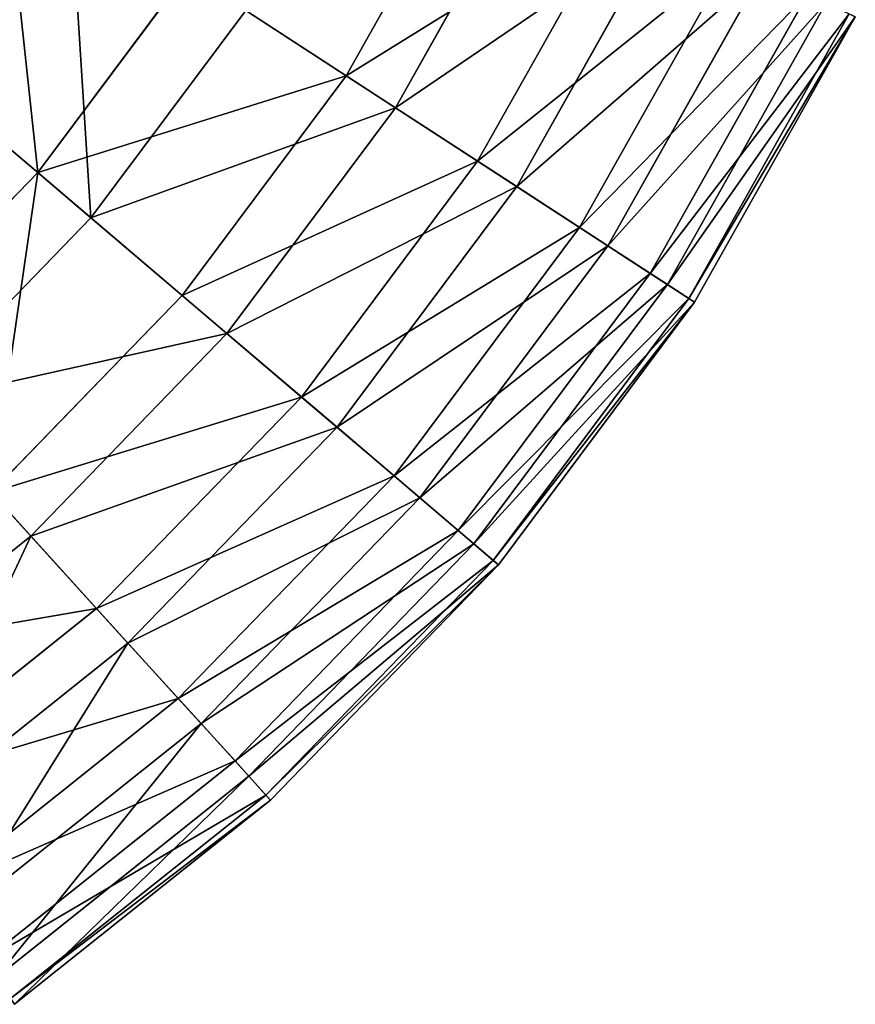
# Model space of a CAD drawing. Extents: x 1 to 133, y -12 to 0.
# Tile 140 of 256: x 21.44 to 23.4, y -10.88 to -8.57. Entities that reach past the tile are written whole.
import ezdxf

# ---------------------------------------------------------------- set-up
doc = ezdxf.new("R2010")
doc.units = 0
doc.header["$LTSCALE"] = 2.54
doc.layers.get('0').update_dxf_attribs({"color": 13, "linetype": 'CONTINUOUS'})

# ---------------------------------------------------------------- blocks, each defined once
blk = doc.blocks.new('SLING_IV_-_Z_O_ENIE16_06_B')
at = {"color": 0}
for p, q in [((22.2021, -8.6999, 3.3229), (22.5178, -8.1393, 3.3229)), ((22.2021, -8.6999, 3.3229), (22.5178, -8.1393, 3.3229)), ((22.3175, -8.775, 9.672), (22.6418, -8.199, 9.672)), ((22.3175, -8.775, 9.672), (22.6418, -8.199, 9.672)), ((22.5101, -8.9004, 3.9687), (22.8489, -8.2988, 3.9687)), ((22.5101, -8.9004, 3.9687), (22.8489, -8.2988, 3.9687)), ((22.6017, -8.96, 9.0109), (22.9474, -8.3462, 9.0109)), ((22.6017, -8.96, 9.0109), (22.9474, -8.3462, 9.0109)), ((22.7489, -9.0558, 4.6551), (23.1056, -8.4224, 4.6551)), ((22.7489, -9.0558, 4.6551), (23.1056, -8.4224, 4.6551)), ((21.4787, -8.9273, 2.7275), (21.8295, -8.4573, 2.7275)), ((21.4787, -8.9273, 2.7275), (21.8295, -8.4573, 2.7275)), ((21.8295, -8.4573, 2.7275), (22.2021, -8.6999, 3.3229)), ((21.8295, -8.4573, 2.7275), (22.2021, -8.6999, 3.3229)), ((22.8154, -9.0991, 8.3129), (23.1771, -8.4568, 8.3129)), ((22.8154, -9.0991, 8.3129), (23.1771, -8.4568, 8.3129)), ((22.9147, -9.1638, 5.3713), (23.2839, -8.5082, 5.3713)), ((22.9147, -9.1638, 5.3713), (23.2839, -8.5082, 5.3713)), ((22.955, -9.19, 7.5887), (23.3272, -8.5291, 7.5887)), ((22.955, -9.19, 7.5887), (23.3272, -8.5291, 7.5887)), ((21.6036, -9.0336, 10.2862), (21.9669, -8.5468, 10.2862)), ((21.6036, -9.0336, 10.2862), (21.9669, -8.5468, 10.2862)), ((22.3175, -8.775, 9.672), (21.9669, -8.5468, 10.2862)), ((22.3175, -8.775, 9.672), (21.9669, -8.5468, 10.2862)), ((23.0051, -9.2226, 6.1066), (23.381, -8.555, 6.1066)), ((23.0051, -9.2226, 6.1066), (23.381, -8.555, 6.1066)), ((23.0186, -9.2314, 6.8495), (23.3956, -8.562, 6.8495)), ((23.0186, -9.2314, 6.8495), (23.3956, -8.562, 6.8495)), ((21.0868, -8.5936, 2.1915), (21.4787, -8.9273, 2.7275)), ((21.0868, -8.5936, 2.1915), (21.4787, -8.9273, 2.7275)), ((21.8172, -9.2155, 3.3229), (22.2021, -8.6999, 3.3229)), ((21.8172, -9.2155, 3.3229), (22.2021, -8.6999, 3.3229)), ((22.2021, -8.6999, 3.3229), (22.5101, -8.9004, 3.9687)), ((22.2021, -8.6999, 3.3229), (22.5101, -8.9004, 3.9687)), ((21.6036, -9.0336, 10.2862), (21.2297, -8.7153, 10.8439)), ((21.6036, -9.0336, 10.2862), (21.2297, -8.7153, 10.8439)), ((21.9221, -9.3047, 9.672), (22.3175, -8.775, 9.672)), ((21.9221, -9.3047, 9.672), (22.3175, -8.775, 9.672)), ((22.6017, -8.96, 9.0109), (22.3175, -8.775, 9.672)), ((22.6017, -8.96, 9.0109), (22.3175, -8.775, 9.672)), ((22.0971, -9.4537, 3.9687), (22.5101, -8.9004, 3.9687)), ((22.0971, -9.4537, 3.9687), (22.5101, -8.9004, 3.9687)), ((22.5101, -8.9004, 3.9687), (22.7489, -9.0558, 4.6551)), ((22.5101, -8.9004, 3.9687), (22.7489, -9.0558, 4.6551)), ((21.0708, -9.3485, 2.7275), (21.4787, -8.9273, 2.7275)), ((21.0708, -9.3485, 2.7275), (21.4787, -8.9273, 2.7275)), ((21.4787, -8.9273, 2.7275), (21.8172, -9.2155, 3.3229)), ((21.4787, -8.9273, 2.7275), (21.8172, -9.2155, 3.3229)), ((22.1804, -9.5246, 9.0109), (22.6017, -8.96, 9.0109)), ((22.1804, -9.5246, 9.0109), (22.6017, -8.96, 9.0109)), ((22.8154, -9.0991, 8.3129), (22.6017, -8.96, 9.0109)), ((22.8154, -9.0991, 8.3129), (22.6017, -8.96, 9.0109)), ((21.181, -9.4699, 10.2862), (21.6036, -9.0336, 10.2862)), ((21.181, -9.4699, 10.2862), (21.6036, -9.0336, 10.2862)), ((21.9221, -9.3047, 9.672), (21.6036, -9.0336, 10.2862)), ((21.9221, -9.3047, 9.672), (21.6036, -9.0336, 10.2862)), ((22.3141, -9.6384, 4.6551), (22.7489, -9.0558, 4.6551)), ((22.3141, -9.6384, 4.6551), (22.7489, -9.0558, 4.6551)), ((22.7489, -9.0558, 4.6551), (22.9147, -9.1638, 5.3713)), ((22.7489, -9.0558, 4.6551), (22.9147, -9.1638, 5.3713)), ((22.3745, -9.6898, 8.3129), (22.8154, -9.0991, 8.3129)), ((22.3745, -9.6898, 8.3129), (22.8154, -9.0991, 8.3129)), ((22.955, -9.19, 7.5887), (22.8154, -9.0991, 8.3129)), ((22.955, -9.19, 7.5887), (22.8154, -9.0991, 8.3129)), ((22.4647, -9.7667, 5.3713), (22.9147, -9.1638, 5.3713)), ((22.4647, -9.7667, 5.3713), (22.9147, -9.1638, 5.3713)), ((22.9147, -9.1638, 5.3713), (23.0051, -9.2226, 6.1066)), ((22.9147, -9.1638, 5.3713), (23.0051, -9.2226, 6.1066)), ((22.5013, -9.7979, 7.5887), (22.955, -9.19, 7.5887)), ((22.5013, -9.7979, 7.5887), (22.955, -9.19, 7.5887)), ((23.0186, -9.2314, 6.8495), (22.955, -9.19, 7.5887)), ((23.0186, -9.2314, 6.8495), (22.955, -9.19, 7.5887)), ((21.3697, -9.6777, 3.3229), (21.8172, -9.2155, 3.3229)), ((21.3697, -9.6777, 3.3229), (21.8172, -9.2155, 3.3229)), ((21.8172, -9.2155, 3.3229), (22.0971, -9.4537, 3.9687)), ((21.8172, -9.2155, 3.3229), (22.0971, -9.4537, 3.9687)), ((22.5468, -9.8366, 6.1066), (23.0051, -9.2226, 6.1066)), ((22.5468, -9.8366, 6.1066), (23.0051, -9.2226, 6.1066)), ((22.5591, -9.847, 6.8495), (23.0186, -9.2314, 6.8495)), ((22.5591, -9.847, 6.8495), (23.0186, -9.2314, 6.8495)), ((23.0051, -9.2226, 6.1066), (23.0186, -9.2314, 6.8495)), ((23.0051, -9.2226, 6.1066), (23.0186, -9.2314, 6.8495)), ((21.4622, -9.7796, 9.672), (21.9221, -9.3047, 9.672)), ((21.4622, -9.7796, 9.672), (21.9221, -9.3047, 9.672)), ((22.1804, -9.5246, 9.0109), (21.9221, -9.3047, 9.672)), ((22.1804, -9.5246, 9.0109), (21.9221, -9.3047, 9.672)), ((21.6168, -9.9497, 3.9687), (22.0971, -9.4537, 3.9687)), ((21.6168, -9.9497, 3.9687), (22.0971, -9.4537, 3.9687)), ((22.0971, -9.4537, 3.9687), (22.3141, -9.6384, 4.6551)), ((22.0971, -9.4537, 3.9687), (22.3141, -9.6384, 4.6551)), ((21.4622, -9.7796, 9.672), (21.181, -9.4699, 10.2862)), ((21.4622, -9.7796, 9.672), (21.181, -9.4699, 10.2862)), ((21.6903, -10.0307, 9.0109), (22.1804, -9.5246, 9.0109)), ((21.6903, -10.0307, 9.0109), (22.1804, -9.5246, 9.0109)), ((22.3745, -9.6898, 8.3129), (22.1804, -9.5246, 9.0109)), ((22.3745, -9.6898, 8.3129), (22.1804, -9.5246, 9.0109)), ((21.8083, -10.1606, 4.6551), (22.3141, -9.6384, 4.6551)), ((21.8083, -10.1606, 4.6551), (22.3141, -9.6384, 4.6551)), ((22.3141, -9.6384, 4.6551), (22.4647, -9.7667, 5.3713)), ((22.3141, -9.6384, 4.6551), (22.4647, -9.7667, 5.3713)), ((21.3697, -9.6777, 3.3229), (21.6168, -9.9497, 3.9687)), ((21.3697, -9.6777, 3.3229), (21.6168, -9.9497, 3.9687)), ((21.8616, -10.2194, 8.3129), (22.3745, -9.6898, 8.3129)), ((21.8616, -10.2194, 8.3129), (22.3745, -9.6898, 8.3129)), ((22.5013, -9.7979, 7.5887), (22.3745, -9.6898, 8.3129)), ((22.5013, -9.7979, 7.5887), (22.3745, -9.6898, 8.3129)), ((21.9413, -10.3071, 5.3713), (22.4647, -9.7667, 5.3713)), ((21.9413, -10.3071, 5.3713), (22.4647, -9.7667, 5.3713)), ((22.4647, -9.7667, 5.3713), (22.5468, -9.8366, 6.1066)), ((22.4647, -9.7667, 5.3713), (22.5468, -9.8366, 6.1066)), ((20.9454, -10.1917, 9.672), (21.4622, -9.7796, 9.672)), ((20.9454, -10.1917, 9.672), (21.4622, -9.7796, 9.672)), ((21.6903, -10.0307, 9.0109), (21.4622, -9.7796, 9.672)), ((21.6903, -10.0307, 9.0109), (21.4622, -9.7796, 9.672)), ((21.9737, -10.3427, 7.5887), (22.5013, -9.7979, 7.5887)), ((21.9737, -10.3427, 7.5887), (22.5013, -9.7979, 7.5887)), ((22.5591, -9.847, 6.8495), (22.5013, -9.7979, 7.5887)), ((22.5591, -9.847, 6.8495), (22.5013, -9.7979, 7.5887)), ((22.0138, -10.387, 6.1066), (22.5468, -9.8366, 6.1066)), ((22.0138, -10.387, 6.1066), (22.5468, -9.8366, 6.1066)), ((22.5468, -9.8366, 6.1066), (22.5591, -9.847, 6.8495)), ((22.5468, -9.8366, 6.1066), (22.5591, -9.847, 6.8495)), ((22.0247, -10.3989, 6.8495), (22.5591, -9.847, 6.8495)), ((22.0247, -10.3989, 6.8495), (22.5591, -9.847, 6.8495)), ((21.0769, -10.3802, 3.9687), (21.6168, -9.9497, 3.9687)), ((21.0769, -10.3802, 3.9687), (21.6168, -9.9497, 3.9687)), ((21.6168, -9.9497, 3.9687), (21.8083, -10.1606, 4.6551)), ((21.6168, -9.9497, 3.9687), (21.8083, -10.1606, 4.6551)), ((21.1395, -10.4699, 9.0109), (21.6903, -10.0307, 9.0109)), ((21.1395, -10.4699, 9.0109), (21.6903, -10.0307, 9.0109)), ((21.8616, -10.2194, 8.3129), (21.6903, -10.0307, 9.0109)), ((21.8616, -10.2194, 8.3129), (21.6903, -10.0307, 9.0109)), ((21.2399, -10.6139, 4.6551), (21.8083, -10.1606, 4.6551)), ((21.2399, -10.6139, 4.6551), (21.8083, -10.1606, 4.6551)), ((21.8083, -10.1606, 4.6551), (21.9413, -10.3071, 5.3713)), ((21.8083, -10.1606, 4.6551), (21.9413, -10.3071, 5.3713)), ((21.2853, -10.679, 8.3129), (21.8616, -10.2194, 8.3129)), ((21.2853, -10.679, 8.3129), (21.8616, -10.2194, 8.3129)), ((21.9737, -10.3427, 7.5887), (21.8616, -10.2194, 8.3129)), ((21.9737, -10.3427, 7.5887), (21.8616, -10.2194, 8.3129)), ((21.3531, -10.7762, 5.3713), (21.9413, -10.3071, 5.3713)), ((21.3531, -10.7762, 5.3713), (21.9413, -10.3071, 5.3713)), ((21.9413, -10.3071, 5.3713), (22.0138, -10.387, 6.1066)), ((21.9413, -10.3071, 5.3713), (22.0138, -10.387, 6.1066)), ((21.3807, -10.8157, 7.5887), (21.9737, -10.3427, 7.5887)), ((21.3807, -10.8157, 7.5887), (21.9737, -10.3427, 7.5887)), ((22.0247, -10.3989, 6.8495), (21.9737, -10.3427, 7.5887)), ((22.0247, -10.3989, 6.8495), (21.9737, -10.3427, 7.5887)), ((21.4148, -10.8646, 6.1066), (22.0138, -10.387, 6.1066)), ((21.4148, -10.8646, 6.1066), (22.0138, -10.387, 6.1066)), ((22.0138, -10.387, 6.1066), (22.0247, -10.3989, 6.8495)), ((22.0138, -10.387, 6.1066), (22.0247, -10.3989, 6.8495)), ((21.424, -10.8779, 6.8495), (22.0247, -10.3989, 6.8495)), ((21.424, -10.8779, 6.8495), (22.0247, -10.3989, 6.8495))]:
    blk.add_line(p, q, dxfattribs=at)
at = {"color": 7}
mesh = blk.add_polyface(dxfattribs=at)
corners = [(21.8295, -8.4573, 2.7275), (22.5178, -8.1393, 3.3229), (22.2021, -8.6999, 3.3229), (22.1172, -7.9464, 2.7275)]
mesh.append_faces([[corners[k] for k in face] for face in [(0, 1, 2), (1, 0, 3)]], dxfattribs={"vtx0": -1, "color": 7})
mesh = blk.add_polyface(dxfattribs=at)
corners = [(21.2297, -8.7153, 10.8439), (21.0892, -7.9755, 11.3367), (20.8061, -8.3547, 11.3367), (21.5553, -8.2789, 10.8439)]
mesh.append_faces([[corners[k] for k in face] for face in [(0, 1, 2), (1, 0, 3)]], dxfattribs={"vtx0": -1, "color": 7})
mesh = blk.add_polyface(dxfattribs=at)
corners = [(22.6418, -8.199, 9.672), (21.9669, -8.5468, 10.2862), (22.3175, -8.775, 9.672), (22.2649, -8.0175, 10.2862)]
mesh.append_faces([[corners[k] for k in face] for face in [(0, 1, 2), (1, 0, 3)]], dxfattribs={"vtx0": -1, "color": 7})
mesh = blk.add_polyface(dxfattribs=at)
corners = [(22.2021, -8.6999, 3.3229), (22.8489, -8.2988, 3.9687), (22.5101, -8.9004, 3.9687), (22.5178, -8.1393, 3.3229)]
mesh.append_faces([[corners[k] for k in face] for face in [(0, 1, 2), (1, 0, 3)]], dxfattribs={"vtx0": -1, "color": 7})
mesh = blk.add_polyface(dxfattribs=at)
corners = [(21.3981, -8.1765, 2.1915), (21.4787, -8.9273, 2.7275), (21.0868, -8.5936, 2.1915), (21.8295, -8.4573, 2.7275)]
mesh.append_faces([[corners[k] for k in face] for face in [(0, 1, 2), (1, 0, 3)]], dxfattribs={"vtx0": -1, "color": 7})
mesh = blk.add_polyface(dxfattribs=at)
corners = [(22.9474, -8.3462, 9.0109), (22.3175, -8.775, 9.672), (22.6017, -8.96, 9.0109), (22.6418, -8.199, 9.672)]
mesh.append_faces([[corners[k] for k in face] for face in [(0, 1, 2), (1, 0, 3)]], dxfattribs={"vtx0": -1, "color": 7})
mesh = blk.add_polyface(dxfattribs=at)
corners = [(21.6036, -9.0336, 10.2862), (21.5553, -8.2789, 10.8439), (21.2297, -8.7153, 10.8439), (21.9669, -8.5468, 10.2862)]
mesh.append_faces([[corners[k] for k in face] for face in [(0, 1, 2), (1, 0, 3)]], dxfattribs={"vtx0": -1, "color": 7})
mesh = blk.add_polyface(dxfattribs=at)
corners = [(22.5101, -8.9004, 3.9687), (23.1056, -8.4224, 4.6551), (22.7489, -9.0558, 4.6551), (22.8489, -8.2988, 3.9687)]
mesh.append_faces([[corners[k] for k in face] for face in [(0, 1, 2), (1, 0, 3)]], dxfattribs={"vtx0": -1, "color": 7})
mesh = blk.add_polyface(dxfattribs=at)
corners = [(23.1771, -8.4568, 8.3129), (22.6017, -8.96, 9.0109), (22.8154, -9.0991, 8.3129), (22.9474, -8.3462, 9.0109)]
mesh.append_faces([[corners[k] for k in face] for face in [(0, 1, 2), (1, 0, 3)]], dxfattribs={"vtx0": -1, "color": 7})
mesh = blk.add_polyface(dxfattribs=at)
corners = [(22.7489, -9.0558, 4.6551), (23.2839, -8.5082, 5.3713), (22.9147, -9.1638, 5.3713), (23.1056, -8.4224, 4.6551)]
mesh.append_faces([[corners[k] for k in face] for face in [(0, 1, 2), (1, 0, 3)]], dxfattribs={"vtx0": -1, "color": 7})
mesh = blk.add_polyface(dxfattribs=at)
corners = [(21.4787, -8.9273, 2.7275), (22.2021, -8.6999, 3.3229), (21.8172, -9.2155, 3.3229), (21.8295, -8.4573, 2.7275)]
mesh.append_faces([[corners[k] for k in face] for face in [(0, 1, 2), (1, 0, 3)]], dxfattribs={"vtx0": -1, "color": 7})
mesh = blk.add_polyface(dxfattribs=at)
corners = [(23.3272, -8.5291, 7.5887), (22.8154, -9.0991, 8.3129), (22.955, -9.19, 7.5887), (23.1771, -8.4568, 8.3129)]
mesh.append_faces([[corners[k] for k in face] for face in [(0, 1, 2), (1, 0, 3)]], dxfattribs={"vtx0": -1, "color": 7})
mesh = blk.add_polyface(dxfattribs=at)
corners = [(22.9147, -9.1638, 5.3713), (23.381, -8.555, 6.1066), (23.0051, -9.2226, 6.1066), (23.2839, -8.5082, 5.3713)]
mesh.append_faces([[corners[k] for k in face] for face in [(0, 1, 2), (1, 0, 3)]], dxfattribs={"vtx0": -1, "color": 7})
mesh = blk.add_polyface(dxfattribs=at)
corners = [(23.3956, -8.562, 6.8495), (22.955, -9.19, 7.5887), (23.0186, -9.2314, 6.8495), (23.3272, -8.5291, 7.5887)]
mesh.append_faces([[corners[k] for k in face] for face in [(0, 1, 2), (1, 0, 3)]], dxfattribs={"vtx0": -1, "color": 7})
mesh = blk.add_polyface(dxfattribs=at)
corners = [(22.3175, -8.775, 9.672), (21.6036, -9.0336, 10.2862), (21.9221, -9.3047, 9.672), (21.9669, -8.5468, 10.2862)]
mesh.append_faces([[corners[k] for k in face] for face in [(0, 1, 2), (1, 0, 3)]], dxfattribs={"vtx0": -1, "color": 7})
mesh = blk.add_polyface(dxfattribs=at)
corners = [(23.0051, -9.2226, 6.1066), (23.3956, -8.562, 6.8495), (23.0186, -9.2314, 6.8495), (23.381, -8.555, 6.1066)]
mesh.append_faces([[corners[k] for k in face] for face in [(0, 1, 2), (1, 0, 3)]], dxfattribs={"vtx0": -1, "color": 7})
mesh = blk.add_polyface(dxfattribs=at)
corners = [(21.0868, -8.5936, 2.1915), (21.0708, -9.3485, 2.7275), (20.7247, -8.9675, 2.1915), (21.4787, -8.9273, 2.7275)]
mesh.append_faces([[corners[k] for k in face] for face in [(0, 1, 2), (1, 0, 3)]], dxfattribs={"vtx0": -1, "color": 7})
mesh = blk.add_polyface(dxfattribs=at)
corners = [(21.8172, -9.2155, 3.3229), (22.5101, -8.9004, 3.9687), (22.0971, -9.4537, 3.9687), (22.2021, -8.6999, 3.3229)]
mesh.append_faces([[corners[k] for k in face] for face in [(0, 1, 2), (1, 0, 3)]], dxfattribs={"vtx0": -1, "color": 7})
mesh = blk.add_polyface(dxfattribs=at)
corners = [(21.181, -9.4699, 10.2862), (21.2297, -8.7153, 10.8439), (20.8509, -9.1064, 10.8439), (21.6036, -9.0336, 10.2862)]
mesh.append_faces([[corners[k] for k in face] for face in [(0, 1, 2), (1, 0, 3)]], dxfattribs={"vtx0": -1, "color": 7})
mesh = blk.add_polyface(dxfattribs=at)
corners = [(22.6017, -8.96, 9.0109), (21.9221, -9.3047, 9.672), (22.1804, -9.5246, 9.0109), (22.3175, -8.775, 9.672)]
mesh.append_faces([[corners[k] for k in face] for face in [(0, 1, 2), (1, 0, 3)]], dxfattribs={"vtx0": -1, "color": 7})
mesh = blk.add_polyface(dxfattribs=at)
corners = [(22.0971, -9.4537, 3.9687), (22.7489, -9.0558, 4.6551), (22.3141, -9.6384, 4.6551), (22.5101, -8.9004, 3.9687)]
mesh.append_faces([[corners[k] for k in face] for face in [(0, 1, 2), (1, 0, 3)]], dxfattribs={"vtx0": -1, "color": 7})
mesh = blk.add_polyface(dxfattribs=at)
corners = [(21.4787, -8.9273, 2.7275), (21.3697, -9.6777, 3.3229), (21.0708, -9.3485, 2.7275), (21.8172, -9.2155, 3.3229)]
mesh.append_faces([[corners[k] for k in face] for face in [(0, 1, 2), (1, 0, 3)]], dxfattribs={"vtx0": -1, "color": 7})
mesh = blk.add_polyface(dxfattribs=at)
corners = [(22.8154, -9.0991, 8.3129), (22.1804, -9.5246, 9.0109), (22.3745, -9.6898, 8.3129), (22.6017, -8.96, 9.0109)]
mesh.append_faces([[corners[k] for k in face] for face in [(0, 1, 2), (1, 0, 3)]], dxfattribs={"vtx0": -1, "color": 7})
mesh = blk.add_polyface(dxfattribs=at)
corners = [(21.9221, -9.3047, 9.672), (21.181, -9.4699, 10.2862), (21.4622, -9.7796, 9.672), (21.6036, -9.0336, 10.2862)]
mesh.append_faces([[corners[k] for k in face] for face in [(0, 1, 2), (1, 0, 3)]], dxfattribs={"vtx0": -1, "color": 7})
mesh = blk.add_polyface(dxfattribs=at)
corners = [(22.3141, -9.6384, 4.6551), (22.9147, -9.1638, 5.3713), (22.4647, -9.7667, 5.3713), (22.7489, -9.0558, 4.6551)]
mesh.append_faces([[corners[k] for k in face] for face in [(0, 1, 2), (1, 0, 3)]], dxfattribs={"vtx0": -1, "color": 7})
mesh = blk.add_polyface(dxfattribs=at)
corners = [(22.955, -9.19, 7.5887), (22.3745, -9.6898, 8.3129), (22.5013, -9.7979, 7.5887), (22.8154, -9.0991, 8.3129)]
mesh.append_faces([[corners[k] for k in face] for face in [(0, 1, 2), (1, 0, 3)]], dxfattribs={"vtx0": -1, "color": 7})
mesh = blk.add_polyface(dxfattribs=at)
corners = [(22.4647, -9.7667, 5.3713), (23.0051, -9.2226, 6.1066), (22.5468, -9.8366, 6.1066), (22.9147, -9.1638, 5.3713)]
mesh.append_faces([[corners[k] for k in face] for face in [(0, 1, 2), (1, 0, 3)]], dxfattribs={"vtx0": -1, "color": 7})
mesh = blk.add_polyface(dxfattribs=at)
corners = [(23.0186, -9.2314, 6.8495), (22.5013, -9.7979, 7.5887), (22.5591, -9.847, 6.8495), (22.955, -9.19, 7.5887)]
mesh.append_faces([[corners[k] for k in face] for face in [(0, 1, 2), (1, 0, 3)]], dxfattribs={"vtx0": -1, "color": 7})
mesh = blk.add_polyface(dxfattribs=at)
corners = [(21.3697, -9.6777, 3.3229), (22.0971, -9.4537, 3.9687), (21.6168, -9.9497, 3.9687), (21.8172, -9.2155, 3.3229)]
mesh.append_faces([[corners[k] for k in face] for face in [(0, 1, 2), (1, 0, 3)]], dxfattribs={"vtx0": -1, "color": 7})
mesh = blk.add_polyface(dxfattribs=at)
corners = [(22.5468, -9.8366, 6.1066), (23.0186, -9.2314, 6.8495), (22.5591, -9.847, 6.8495), (23.0051, -9.2226, 6.1066)]
mesh.append_faces([[corners[k] for k in face] for face in [(0, 1, 2), (1, 0, 3)]], dxfattribs={"vtx0": -1, "color": 7})
mesh = blk.add_polyface(dxfattribs=at)
corners = [(22.1804, -9.5246, 9.0109), (21.4622, -9.7796, 9.672), (21.6903, -10.0307, 9.0109), (21.9221, -9.3047, 9.672)]
mesh.append_faces([[corners[k] for k in face] for face in [(0, 1, 2), (1, 0, 3)]], dxfattribs={"vtx0": -1, "color": 7})
mesh = blk.add_polyface(dxfattribs=at)
corners = [(21.6168, -9.9497, 3.9687), (22.3141, -9.6384, 4.6551), (21.8083, -10.1606, 4.6551), (22.0971, -9.4537, 3.9687)]
mesh.append_faces([[corners[k] for k in face] for face in [(0, 1, 2), (1, 0, 3)]], dxfattribs={"vtx0": -1, "color": 7})
mesh = blk.add_polyface(dxfattribs=at)
corners = [(21.181, -9.4699, 10.2862), (20.9454, -10.1917, 9.672), (21.4622, -9.7796, 9.672), (20.7061, -9.8486, 10.2862)]
mesh.append_faces([[corners[k] for k in face] for face in [(0, 1, 2), (1, 0, 3)]], dxfattribs={"vtx0": -1, "color": 7})
mesh = blk.add_polyface(dxfattribs=at)
corners = [(22.3745, -9.6898, 8.3129), (21.6903, -10.0307, 9.0109), (21.8616, -10.2194, 8.3129), (22.1804, -9.5246, 9.0109)]
mesh.append_faces([[corners[k] for k in face] for face in [(0, 1, 2), (1, 0, 3)]], dxfattribs={"vtx0": -1, "color": 7})
mesh = blk.add_polyface(dxfattribs=at)
corners = [(21.8083, -10.1606, 4.6551), (22.4647, -9.7667, 5.3713), (21.9413, -10.3071, 5.3713), (22.3141, -9.6384, 4.6551)]
mesh.append_faces([[corners[k] for k in face] for face in [(0, 1, 2), (1, 0, 3)]], dxfattribs={"vtx0": -1, "color": 7})
mesh = blk.add_polyface(dxfattribs=at)
corners = [(21.6168, -9.9497, 3.9687), (20.8667, -10.0788, 3.3229), (21.3697, -9.6777, 3.3229), (21.0769, -10.3802, 3.9687)]
mesh.append_faces([[corners[k] for k in face] for face in [(0, 1, 2), (1, 0, 3)]], dxfattribs={"vtx0": -1, "color": 7})
mesh = blk.add_polyface(dxfattribs=at)
corners = [(22.5013, -9.7979, 7.5887), (21.8616, -10.2194, 8.3129), (21.9737, -10.3427, 7.5887), (22.3745, -9.6898, 8.3129)]
mesh.append_faces([[corners[k] for k in face] for face in [(0, 1, 2), (1, 0, 3)]], dxfattribs={"vtx0": -1, "color": 7})
mesh = blk.add_polyface(dxfattribs=at)
corners = [(21.9413, -10.3071, 5.3713), (22.5468, -9.8366, 6.1066), (22.0138, -10.387, 6.1066), (22.4647, -9.7667, 5.3713)]
mesh.append_faces([[corners[k] for k in face] for face in [(0, 1, 2), (1, 0, 3)]], dxfattribs={"vtx0": -1, "color": 7})
mesh = blk.add_polyface(dxfattribs=at)
corners = [(21.4622, -9.7796, 9.672), (21.1395, -10.4699, 9.0109), (21.6903, -10.0307, 9.0109), (20.9454, -10.1917, 9.672)]
mesh.append_faces([[corners[k] for k in face] for face in [(0, 1, 2), (1, 0, 3)]], dxfattribs={"vtx0": -1, "color": 7})
mesh = blk.add_polyface(dxfattribs=at)
corners = [(22.5591, -9.847, 6.8495), (21.9737, -10.3427, 7.5887), (22.0247, -10.3989, 6.8495), (22.5013, -9.7979, 7.5887)]
mesh.append_faces([[corners[k] for k in face] for face in [(0, 1, 2), (1, 0, 3)]], dxfattribs={"vtx0": -1, "color": 7})
mesh = blk.add_polyface(dxfattribs=at)
corners = [(22.0138, -10.387, 6.1066), (22.5591, -9.847, 6.8495), (22.0247, -10.3989, 6.8495), (22.5468, -9.8366, 6.1066)]
mesh.append_faces([[corners[k] for k in face] for face in [(0, 1, 2), (1, 0, 3)]], dxfattribs={"vtx0": -1, "color": 7})
mesh = blk.add_polyface(dxfattribs=at)
corners = [(21.8083, -10.1606, 4.6551), (21.0769, -10.3802, 3.9687), (21.6168, -9.9497, 3.9687), (21.2399, -10.6139, 4.6551)]
mesh.append_faces([[corners[k] for k in face] for face in [(0, 1, 2), (1, 0, 3)]], dxfattribs={"vtx0": -1, "color": 7})
mesh = blk.add_polyface(dxfattribs=at)
corners = [(21.6903, -10.0307, 9.0109), (21.2853, -10.679, 8.3129), (21.8616, -10.2194, 8.3129), (21.1395, -10.4699, 9.0109)]
mesh.append_faces([[corners[k] for k in face] for face in [(0, 1, 2), (1, 0, 3)]], dxfattribs={"vtx0": -1, "color": 7})
mesh = blk.add_polyface(dxfattribs=at)
corners = [(21.9413, -10.3071, 5.3713), (21.2399, -10.6139, 4.6551), (21.8083, -10.1606, 4.6551), (21.3531, -10.7762, 5.3713)]
mesh.append_faces([[corners[k] for k in face] for face in [(0, 1, 2), (1, 0, 3)]], dxfattribs={"vtx0": -1, "color": 7})
mesh = blk.add_polyface(dxfattribs=at)
corners = [(21.8616, -10.2194, 8.3129), (21.3807, -10.8157, 7.5887), (21.9737, -10.3427, 7.5887), (21.2853, -10.679, 8.3129)]
mesh.append_faces([[corners[k] for k in face] for face in [(0, 1, 2), (1, 0, 3)]], dxfattribs={"vtx0": -1, "color": 7})
mesh = blk.add_polyface(dxfattribs=at)
corners = [(22.0138, -10.387, 6.1066), (21.3531, -10.7762, 5.3713), (21.9413, -10.3071, 5.3713), (21.4148, -10.8646, 6.1066)]
mesh.append_faces([[corners[k] for k in face] for face in [(0, 1, 2), (1, 0, 3)]], dxfattribs={"vtx0": -1, "color": 7})
mesh = blk.add_polyface(dxfattribs=at)
corners = [(21.9737, -10.3427, 7.5887), (21.424, -10.8779, 6.8495), (22.0247, -10.3989, 6.8495), (21.3807, -10.8157, 7.5887)]
mesh.append_faces([[corners[k] for k in face] for face in [(0, 1, 2), (1, 0, 3)]], dxfattribs={"vtx0": -1, "color": 7})
mesh = blk.add_polyface(dxfattribs=at)
corners = [(22.0247, -10.3989, 6.8495), (21.4148, -10.8646, 6.1066), (22.0138, -10.387, 6.1066), (21.424, -10.8779, 6.8495)]
mesh.append_faces([[corners[k] for k in face] for face in [(0, 1, 2), (1, 0, 3)]], dxfattribs={"vtx0": -1, "color": 7})

msp = doc.modelspace()

# ---------------------------------------------------------------- block references
at = {"color": 18}
msp.add_blockref('SLING_IV_-_Z_O_ENIE16_06_B', (0, 0), dxfattribs=at)

doc.saveas('drawing.dxf')
